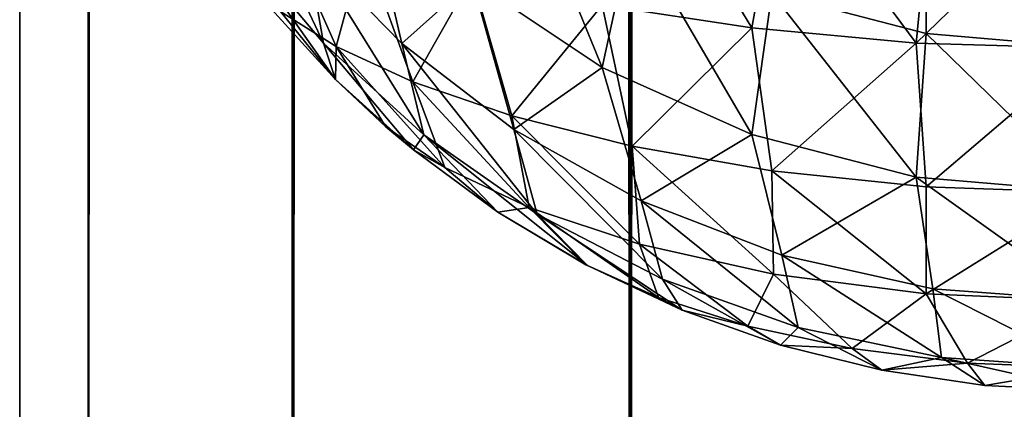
# Model space of a CAD drawing. Extents: x -265 to 265, y 0 to 1307.
# Tile 3 of 256: x -265 to -263.158, y 4.965 to 5.693. Entities that reach past the tile are written whole.
import ezdxf

# ---------------------------------------------------------------- set-up
doc = ezdxf.new("R2010")
doc.units = 0
doc.header["$LTSCALE"] = 65.185185
for name, color, linetype in [('3', 7, 'CONTINUOUS'), ('313', 7, 'CONTINUOUS'), ('323', 7, 'CONTINUOUS'), ('325', 7, 'CONTINUOUS'), ('4', 7, 'CONTINUOUS')]:
    doc.layers.add(name, color=color, linetype=linetype)

msp = doc.modelspace()

# ---------------------------------------------------------------- linework, layer by layer
at = {"layer": '3', "color": 7, "linetype": 'CONTINUOUS'}
for points in [[(-265, 1), (-264.8717, 1, 1.9579), (-265, 1299), (-265, 1)], [(-265, 1299), (-264.8717, 1, 1.9579), (-264.8717, 1299, 1.9579), (-265, 1299)], [(-264.8717, 1, 1.9579), (-264.4889, 1, 3.8823), (-264.8717, 1299, 1.9579), (-264.8717, 1, 1.9579)], [(-264.8717, 1299, 1.9579), (-264.4889, 1, 3.8823), (-264.4889, 1299, 3.8823), (-264.8717, 1299, 1.9579)], [(-264.4889, 1, 3.8823), (-263.8582, 1, 5.7403), (-264.4889, 1299, 3.8823), (-264.4889, 1, 3.8823)], [(-264.4889, 1299, 3.8823), (-263.8582, 1, 5.7403), (-263.8582, 1299, 5.7403), (-264.4889, 1299, 3.8823)], [(-263.8582, 1, 5.7403), (-262.9904, 1, 7.5), (-263.8582, 1299, 5.7403), (-263.8582, 1, 5.7403)], [(-263.8582, 1299, 5.7403), (-262.9904, 1, 7.5), (-262.9904, 1299, 7.5), (-263.8582, 1299, 5.7403)]]:
    msp.add_3dface(points, dxfattribs=at)
at = {"layer": '313', "color": 7, "linetype": 'CONTINUOUS'}
for points in [[(-264.4093, 5.5809, 23.2129), (-264.5417, 5.726, 23.1911), (-264.4093, 5.5809, 16.7871), (-264.4093, 5.5809, 23.2129)], [(-264.4093, 5.5809, 16.7871), (-264.5417, 5.726, 23.1911), (-264.5417, 5.726, 16.8089), (-264.4093, 5.5809, 16.7871)], [(-264.2635, 5.4497, 23.2326), (-264.4093, 5.5809, 23.2129), (-264.2635, 5.4497, 16.7675), (-264.2635, 5.4497, 23.2326)], [(-264.2635, 5.4497, 16.7675), (-264.4093, 5.5809, 23.2129), (-264.3149, 5.493, 16.7739), (-264.2635, 5.4497, 16.7675)], [(-264.3149, 5.493, 16.7739), (-264.4093, 5.5809, 23.2129), (-264.4093, 5.5809, 16.7871), (-264.3149, 5.493, 16.7739)], [(-264.1058, 5.3335, 23.25), (-264.2635, 5.4497, 23.2326), (-264.1058, 5.3335, 16.75), (-264.1058, 5.3335, 23.25)], [(-264.1058, 5.3335, 16.75), (-264.2635, 5.4497, 23.2326), (-264.2635, 5.4497, 16.7675), (-264.1058, 5.3335, 16.75)], [(-263.9377, 5.2334, 23.265), (-264.1058, 5.3335, 23.25), (-263.9377, 5.2334, 16.735), (-263.9377, 5.2334, 23.265)], [(-263.9377, 5.2334, 16.735), (-264.1058, 5.3335, 23.25), (-263.9409, 5.2351, 16.7353), (-263.9377, 5.2334, 16.735)], [(-263.9409, 5.2351, 16.7353), (-264.1058, 5.3335, 23.25), (-264.1058, 5.3335, 16.75), (-263.9409, 5.2351, 16.7353)], [(-263.7608, 5.1504, 23.2774), (-263.9377, 5.2334, 23.265), (-263.7608, 5.1504, 16.7226), (-263.7608, 5.1504, 23.2774)], [(-263.7608, 5.1504, 16.7226), (-263.9377, 5.2334, 23.265), (-263.9377, 5.2334, 16.735), (-263.7608, 5.1504, 16.7226)], [(-263.5768, 5.085, 23.2873), (-263.7608, 5.1504, 23.2774), (-263.5768, 5.085, 16.7127), (-263.5768, 5.085, 23.2873)], [(-263.5768, 5.085, 16.7127), (-263.7608, 5.1504, 23.2774), (-263.7608, 5.1504, 16.7226), (-263.5768, 5.085, 16.7127)], [(-263.3875, 5.0379, 23.2943), (-263.5768, 5.085, 23.2873), (-263.3875, 5.0379, 16.7057), (-263.3875, 5.0379, 23.2943)], [(-263.3875, 5.0379, 16.7057), (-263.5768, 5.085, 23.2873), (-263.5768, 5.085, 16.7127), (-263.3875, 5.0379, 16.7057)], [(-263.1946, 5.0095, 23.2986), (-263.3875, 5.0379, 23.2943), (-263.1946, 5.0095, 16.7014), (-263.1946, 5.0095, 23.2986)], [(-263.1946, 5.0095, 16.7014), (-263.3875, 5.0379, 23.2943), (-263.3875, 5.0379, 16.7057), (-263.1946, 5.0095, 16.7014)], [(-263, 5, 16.7), (-263, 5, 23.3), (-263.1946, 5.0095, 23.2986), (-263, 5, 16.7)], [(-263, 5, 16.7), (-263.1946, 5.0095, 23.2986), (-263.1946, 5.0095, 16.7014), (-263, 5, 16.7)]]:
    msp.add_3dface(points, dxfattribs=at)
at = {"layer": '323', "color": 7, "linetype": 'CONTINUOUS'}
for points in [[(-263.9102, 5.7202, 15.6036), (-263.8373, 6.018, 15.3543), (-263.6306, 5.6775, 15.4782), (-263.9102, 5.7202, 15.6036)], [(-263.8373, 6.018, 15.3543), (-263.5741, 5.9881, 15.2532), (-263.6306, 5.6775, 15.4782), (-263.8373, 6.018, 15.3543)], [(-263.6306, 5.6775, 15.4782), (-263.5741, 5.9881, 15.2532), (-263.323, 5.6493, 15.3987), (-263.6306, 5.6775, 15.4782)], [(-263.5741, 5.9881, 15.2532), (-263.2922, 5.9688, 15.19), (-263.323, 5.6493, 15.3987), (-263.5741, 5.9881, 15.2532)], [(-263.2922, 5.9688, 15.19), (-263, 5.9621, 15.1685), (-263.323, 5.6493, 15.3987), (-263.2922, 5.9688, 15.19)], [(-263, 5.9621, 15.1685), (-263, 5.6395, 15.3714), (-263.323, 5.6493, 15.3987), (-263, 5.9621, 15.1685)], [(-264.5184, 5.8915, 16.1692), (-264.3566, 5.8311, 15.9576), (-264.4082, 5.6427, 16.3936), (-264.5184, 5.8915, 16.1692)], [(-264.5121, 5.7082, 16.602), (-264.5184, 5.8915, 16.1692), (-264.4082, 5.6427, 16.3936), (-264.5121, 5.7082, 16.602)], [(-264.4082, 5.6427, 16.3936), (-264.3566, 5.8311, 15.9576), (-264.2643, 5.5768, 16.1958), (-264.4082, 5.6427, 16.3936)], [(-264.3566, 5.8311, 15.9576), (-264.1535, 5.7728, 15.7664), (-264.2643, 5.5768, 16.1958), (-264.3566, 5.8311, 15.9576)], [(-264.2643, 5.5768, 16.1958), (-264.1535, 5.7728, 15.7664), (-264.0794, 5.5135, 16.0156), (-264.2643, 5.5768, 16.1958)], [(-264.1535, 5.7728, 15.7664), (-263.9102, 5.7202, 15.6036), (-264.0794, 5.5135, 16.0156), (-264.1535, 5.7728, 15.7664)], [(-264.4093, 5.5809, 16.7871), (-264.5417, 5.726, 16.8089), (-264.5121, 5.7082, 16.602), (-264.4093, 5.5809, 16.7871)], [(-264.0794, 5.5135, 16.0156), (-263.9102, 5.7202, 15.6036), (-263.8542, 5.4566, 15.8615), (-264.0794, 5.5135, 16.0156)], [(-263.9102, 5.7202, 15.6036), (-263.6306, 5.6775, 15.4782), (-263.8542, 5.4566, 15.8615), (-263.9102, 5.7202, 15.6036)], [(-264.4093, 5.5809, 16.7871), (-264.5121, 5.7082, 16.602), (-264.4082, 5.6427, 16.3936), (-264.4093, 5.5809, 16.7871)], [(-263.8542, 5.4566, 15.8615), (-263.6306, 5.6775, 15.4782), (-263.5931, 5.4107, 15.7425), (-263.8542, 5.4566, 15.8615)], [(-263.6306, 5.6775, 15.4782), (-263.323, 5.6493, 15.3987), (-263.5931, 5.4107, 15.7425), (-263.6306, 5.6775, 15.4782)], [(-264.3149, 5.493, 16.7739), (-264.4093, 5.5809, 16.7871), (-264.4082, 5.6427, 16.3936), (-264.3149, 5.493, 16.7739)], [(-264.3149, 5.493, 16.7739), (-264.4082, 5.6427, 16.3936), (-264.205, 5.417, 16.5673), (-264.3149, 5.493, 16.7739)], [(-264.4082, 5.6427, 16.3936), (-264.2643, 5.5768, 16.1958), (-264.205, 5.417, 16.5673), (-264.4082, 5.6427, 16.3936)], [(-263.5931, 5.4107, 15.7425), (-263.323, 5.6493, 15.3987), (-263.3041, 5.3807, 15.6669), (-263.5931, 5.4107, 15.7425)], [(-263.323, 5.6493, 15.3987), (-263, 5.6395, 15.3714), (-263.3041, 5.3807, 15.6669), (-263.323, 5.6493, 15.3987)], [(-263, 5.6395, 15.3714), (-263, 5.3702, 15.641), (-263.3041, 5.3807, 15.6669), (-263, 5.6395, 15.3714)], [(-264.2643, 5.5768, 16.1958), (-264.0794, 5.5135, 16.0156), (-264.0467, 5.3421, 16.3759), (-264.2643, 5.5768, 16.1958)], [(-264.205, 5.417, 16.5673), (-264.2643, 5.5768, 16.1958), (-264.0467, 5.3421, 16.3759), (-264.205, 5.417, 16.5673)], [(-264.0794, 5.5135, 16.0156), (-263.8542, 5.4566, 15.8615), (-263.8404, 5.2737, 16.2088), (-264.0794, 5.5135, 16.0156)], [(-264.0467, 5.3421, 16.3759), (-264.0794, 5.5135, 16.0156), (-263.8404, 5.2737, 16.2088), (-264.0467, 5.3421, 16.3759)], [(-264.2635, 5.4497, 16.7675), (-264.3149, 5.493, 16.7739), (-264.205, 5.417, 16.5673), (-264.2635, 5.4497, 16.7675)], [(-263.8542, 5.4566, 15.8615), (-263.5931, 5.4107, 15.7425), (-263.5898, 5.2177, 16.0774), (-263.8542, 5.4566, 15.8615)], [(-263.8404, 5.2737, 16.2088), (-263.8542, 5.4566, 15.8615), (-263.5898, 5.2177, 16.0774), (-263.8404, 5.2737, 16.2088)], [(-264.1058, 5.3335, 16.75), (-264.2635, 5.4497, 16.7675), (-264.205, 5.417, 16.5673), (-264.1058, 5.3335, 16.75)], [(-264.1058, 5.3335, 16.75), (-264.205, 5.417, 16.5673), (-264.0467, 5.3421, 16.3759), (-264.1058, 5.3335, 16.75)], [(-263.5931, 5.4107, 15.7425), (-263.3041, 5.3807, 15.6669), (-263.3046, 5.1807, 15.993), (-263.5931, 5.4107, 15.7425)], [(-263.5898, 5.2177, 16.0774), (-263.5931, 5.4107, 15.7425), (-263.3046, 5.1807, 15.993), (-263.5898, 5.2177, 16.0774)], [(-263.3041, 5.3807, 15.6669), (-263, 5.3702, 15.641), (-263.3046, 5.1807, 15.993), (-263.3041, 5.3807, 15.6669)], [(-263, 5.3702, 15.641), (-263, 5.1677, 15.9638), (-263.3046, 5.1807, 15.993), (-263, 5.3702, 15.641)], [(-263.9409, 5.2351, 16.7353), (-264.1058, 5.3335, 16.75), (-264.0467, 5.3421, 16.3759), (-263.9409, 5.2351, 16.7353)], [(-263.9409, 5.2351, 16.7353), (-264.0467, 5.3421, 16.3759), (-263.8052, 5.1741, 16.6009), (-263.9409, 5.2351, 16.7353)], [(-264.0467, 5.3421, 16.3759), (-263.8404, 5.2737, 16.2088), (-263.8052, 5.1741, 16.6009), (-264.0467, 5.3421, 16.3759)], [(-263.8404, 5.2737, 16.2088), (-263.5898, 5.2177, 16.0774), (-263.6378, 5.1206, 16.4864), (-263.8404, 5.2737, 16.2088)], [(-263.8052, 5.1741, 16.6009), (-263.8404, 5.2737, 16.2088), (-263.6378, 5.1206, 16.4864), (-263.8052, 5.1741, 16.6009)], [(-263.9377, 5.2334, 16.735), (-263.9409, 5.2351, 16.7353), (-263.8052, 5.1741, 16.6009), (-263.9377, 5.2334, 16.735)], [(-263.7608, 5.1504, 16.7226), (-263.9377, 5.2334, 16.735), (-263.8052, 5.1741, 16.6009), (-263.7608, 5.1504, 16.7226)], [(-263.6378, 5.1206, 16.4864), (-263.5898, 5.2177, 16.0774), (-263.4428, 5.0786, 16.3983), (-263.6378, 5.1206, 16.4864)], [(-263.5898, 5.2177, 16.0774), (-263.3046, 5.1807, 15.993), (-263.4428, 5.0786, 16.3983), (-263.5898, 5.2177, 16.0774)], [(-263.4428, 5.0786, 16.3983), (-263.3046, 5.1807, 15.993), (-263.227, 5.0515, 16.3426), (-263.4428, 5.0786, 16.3983)], [(-263.3046, 5.1807, 15.993), (-263, 5.1677, 15.9638), (-263.227, 5.0515, 16.3426), (-263.3046, 5.1807, 15.993)], [(-263.7608, 5.1504, 16.7226), (-263.8052, 5.1741, 16.6009), (-263.6378, 5.1206, 16.4864), (-263.7608, 5.1504, 16.7226)], [(-263, 5.1677, 15.9638), (-263, 5.0422, 16.3236), (-263.227, 5.0515, 16.3426), (-263, 5.1677, 15.9638)], [(-263.5768, 5.085, 16.7127), (-263.7608, 5.1504, 16.7226), (-263.6378, 5.1206, 16.4864), (-263.5768, 5.085, 16.7127)], [(-263.5768, 5.085, 16.7127), (-263.6378, 5.1206, 16.4864), (-263.4428, 5.0786, 16.3983), (-263.5768, 5.085, 16.7127)], [(-263.3875, 5.0379, 16.7057), (-263.5768, 5.085, 16.7127), (-263.4428, 5.0786, 16.3983), (-263.3875, 5.0379, 16.7057)], [(-263.3875, 5.0379, 16.7057), (-263.4428, 5.0786, 16.3983), (-263.227, 5.0515, 16.3426), (-263.3875, 5.0379, 16.7057)], [(-263.1946, 5.0095, 16.7014), (-263.3875, 5.0379, 16.7057), (-263.227, 5.0515, 16.3426), (-263.1946, 5.0095, 16.7014)], [(-263, 5.0422, 16.3236), (-263.1946, 5.0095, 16.7014), (-263.227, 5.0515, 16.3426), (-263, 5.0422, 16.3236)], [(-263, 5.0422, 16.3236), (-263, 5, 16.7), (-263.1946, 5.0095, 16.7014), (-263, 5.0422, 16.3236)]]:
    msp.add_3dface(points, dxfattribs=at)
at = {"layer": '325', "color": 7, "linetype": 'CONTINUOUS'}
for points in [[(-264.592, 5.8394, 23.5079), (-264.4315, 5.6491, 23.5446), (-264.6114, 6.0293, 23.8094), (-264.592, 5.8394, 23.5079)], [(-264.6114, 6.0293, 23.8094), (-264.4315, 5.6491, 23.5446), (-264.4638, 5.8308, 23.8561), (-264.6114, 6.0293, 23.8094)], [(-264.1535, 5.7664, 24.2272), (-263.9102, 5.6036, 24.2798), (-264.0794, 6.0156, 24.4865), (-264.1535, 5.7664, 24.2272)], [(-264.0794, 6.0156, 24.4865), (-263.9102, 5.6036, 24.2798), (-263.8542, 5.8615, 24.5434), (-264.0794, 6.0156, 24.4865)], [(-263.5931, 5.7425, 24.5893), (-263.3041, 5.6669, 24.6193), (-263.3046, 5.993, 24.8193), (-263.5931, 5.7425, 24.5893)], [(-263, 5.641, 24.6298), (-263, 5.9638, 24.8323), (-263.3046, 5.993, 24.8193), (-263, 5.641, 24.6298)], [(-263.3041, 5.6669, 24.6193), (-263, 5.641, 24.6298), (-263.3046, 5.993, 24.8193), (-263.3041, 5.6669, 24.6193)], [(-264.4638, 5.8308, 23.8561), (-264.285, 5.6486, 23.9016), (-264.3566, 5.9576, 24.1689), (-264.4638, 5.8308, 23.8561)], [(-264.3566, 5.9576, 24.1689), (-264.285, 5.6486, 23.9016), (-264.1535, 5.7664, 24.2272), (-264.3566, 5.9576, 24.1689)], [(-263.9102, 5.6036, 24.2798), (-263.6306, 5.4782, 24.3225), (-263.8542, 5.8615, 24.5434), (-263.9102, 5.6036, 24.2798)], [(-263.8542, 5.8615, 24.5434), (-263.6306, 5.4782, 24.3225), (-263.5931, 5.7425, 24.5893), (-263.8542, 5.8615, 24.5434)], [(-264.5417, 5.726, 23.1911), (-264.4093, 5.5809, 23.2129), (-264.592, 5.8394, 23.5079), (-264.5417, 5.726, 23.1911)], [(-264.592, 5.8394, 23.5079), (-264.4093, 5.5809, 23.2129), (-264.4315, 5.6491, 23.5446), (-264.592, 5.8394, 23.5079)], [(-264.4315, 5.6491, 23.5446), (-264.2443, 5.4779, 23.5794), (-264.4638, 5.8308, 23.8561), (-264.4315, 5.6491, 23.5446)], [(-264.4638, 5.8308, 23.8561), (-264.2443, 5.4779, 23.5794), (-264.285, 5.6486, 23.9016), (-264.4638, 5.8308, 23.8561)], [(-264.285, 5.6486, 23.9016), (-264.0756, 5.488, 23.9443), (-264.1535, 5.7664, 24.2272), (-264.285, 5.6486, 23.9016)], [(-264.1535, 5.7664, 24.2272), (-264.0756, 5.488, 23.9443), (-263.9102, 5.6036, 24.2798), (-264.1535, 5.7664, 24.2272)], [(-263.6306, 5.4782, 24.3225), (-263.323, 5.3987, 24.3507), (-263.5931, 5.7425, 24.5893), (-263.6306, 5.4782, 24.3225)], [(-263.5931, 5.7425, 24.5893), (-263.323, 5.3987, 24.3507), (-263.3041, 5.6669, 24.6193), (-263.5931, 5.7425, 24.5893)], [(-263.323, 5.3987, 24.3507), (-263, 5.3714, 24.3605), (-263.3041, 5.6669, 24.6193), (-263.323, 5.3987, 24.3507)], [(-263, 5.3714, 24.3605), (-263, 5.641, 24.6298), (-263.3041, 5.6669, 24.6193), (-263, 5.3714, 24.3605)], [(-264.4093, 5.5809, 23.2129), (-264.2635, 5.4497, 23.2326), (-264.4315, 5.6491, 23.5446), (-264.4093, 5.5809, 23.2129)], [(-264.4315, 5.6491, 23.5446), (-264.2635, 5.4497, 23.2326), (-264.2443, 5.4779, 23.5794), (-264.4315, 5.6491, 23.5446)], [(-264.2443, 5.4779, 23.5794), (-264.0322, 5.3295, 23.6112), (-264.285, 5.6486, 23.9016), (-264.2443, 5.4779, 23.5794)], [(-264.285, 5.6486, 23.9016), (-264.0322, 5.3295, 23.6112), (-264.0756, 5.488, 23.9443), (-264.285, 5.6486, 23.9016)], [(-264.0756, 5.488, 23.9443), (-263.8373, 5.3543, 23.982), (-263.9102, 5.6036, 24.2798), (-264.0756, 5.488, 23.9443)], [(-263.9102, 5.6036, 24.2798), (-263.8373, 5.3543, 23.982), (-263.6306, 5.4782, 24.3225), (-263.9102, 5.6036, 24.2798)], [(-264.2635, 5.4497, 23.2326), (-264.1058, 5.3335, 23.25), (-264.2443, 5.4779, 23.5794), (-264.2635, 5.4497, 23.2326)], [(-264.1058, 5.3335, 23.25), (-263.9377, 5.2334, 23.265), (-264.2443, 5.4779, 23.5794), (-264.1058, 5.3335, 23.25)], [(-264.2443, 5.4779, 23.5794), (-263.9377, 5.2334, 23.265), (-264.0322, 5.3295, 23.6112), (-264.2443, 5.4779, 23.5794)], [(-264.0322, 5.3295, 23.6112), (-263.7974, 5.2081, 23.6385), (-264.0756, 5.488, 23.9443), (-264.0322, 5.3295, 23.6112)], [(-264.0756, 5.488, 23.9443), (-263.7974, 5.2081, 23.6385), (-263.8373, 5.3543, 23.982), (-264.0756, 5.488, 23.9443)], [(-263.8373, 5.3543, 23.982), (-263.5741, 5.2532, 24.0119), (-263.6306, 5.4782, 24.3225), (-263.8373, 5.3543, 23.982)], [(-263.6306, 5.4782, 24.3225), (-263.5741, 5.2532, 24.0119), (-263.323, 5.3987, 24.3507), (-263.6306, 5.4782, 24.3225)], [(-263.5741, 5.2532, 24.0119), (-263.2922, 5.19, 24.0312), (-263.323, 5.3987, 24.3507), (-263.5741, 5.2532, 24.0119)], [(-263, 5.1685, 24.0379), (-263, 5.3714, 24.3605), (-263.323, 5.3987, 24.3507), (-263, 5.1685, 24.0379)], [(-263.2922, 5.19, 24.0312), (-263, 5.1685, 24.0379), (-263.323, 5.3987, 24.3507), (-263.2922, 5.19, 24.0312)], [(-263.7974, 5.2081, 23.6385), (-263.5435, 5.1176, 23.6599), (-263.8373, 5.3543, 23.982), (-263.7974, 5.2081, 23.6385)], [(-263.8373, 5.3543, 23.982), (-263.5435, 5.1176, 23.6599), (-263.5741, 5.2532, 24.0119), (-263.8373, 5.3543, 23.982)], [(-263.9377, 5.2334, 23.265), (-263.7608, 5.1504, 23.2774), (-264.0322, 5.3295, 23.6112), (-263.9377, 5.2334, 23.265)], [(-264.0322, 5.3295, 23.6112), (-263.7608, 5.1504, 23.2774), (-263.7974, 5.2081, 23.6385), (-264.0322, 5.3295, 23.6112)], [(-263.5435, 5.1176, 23.6599), (-263.2755, 5.0616, 23.6736), (-263.5741, 5.2532, 24.0119), (-263.5435, 5.1176, 23.6599)], [(-263.5741, 5.2532, 24.0119), (-263.2755, 5.0616, 23.6736), (-263.2922, 5.19, 24.0312), (-263.5741, 5.2532, 24.0119)], [(-263.7608, 5.1504, 23.2774), (-263.5768, 5.085, 23.2873), (-263.7974, 5.2081, 23.6385), (-263.7608, 5.1504, 23.2774)], [(-263.7974, 5.2081, 23.6385), (-263.5768, 5.085, 23.2873), (-263.5435, 5.1176, 23.6599), (-263.7974, 5.2081, 23.6385)], [(-263, 5.0426, 23.6783), (-263, 5.1685, 24.0379), (-263.2922, 5.19, 24.0312), (-263, 5.0426, 23.6783)], [(-263.2755, 5.0616, 23.6736), (-263, 5.0426, 23.6783), (-263.2922, 5.19, 24.0312), (-263.2755, 5.0616, 23.6736)], [(-263.5768, 5.085, 23.2873), (-263.3875, 5.0379, 23.2943), (-263.5435, 5.1176, 23.6599), (-263.5768, 5.085, 23.2873)], [(-263.5435, 5.1176, 23.6599), (-263.3875, 5.0379, 23.2943), (-263.2755, 5.0616, 23.6736), (-263.5435, 5.1176, 23.6599)], [(-263.3875, 5.0379, 23.2943), (-263.1946, 5.0095, 23.2986), (-263.2755, 5.0616, 23.6736), (-263.3875, 5.0379, 23.2943)], [(-263, 5, 23.3), (-263, 5.0426, 23.6783), (-263.2755, 5.0616, 23.6736), (-263, 5, 23.3)], [(-263.1946, 5.0095, 23.2986), (-263, 5, 23.3), (-263.2755, 5.0616, 23.6736), (-263.1946, 5.0095, 23.2986)]]:
    msp.add_3dface(points, dxfattribs=at)
at = {"layer": '4', "color": 7, "linetype": 'CONTINUOUS'}
for points in [[(-265, 1), (-265, 1299), (-264.8717, 1299, -1.9579), (-265, 1)], [(-264.8717, 1, -1.9579), (-265, 1), (-264.8717, 1299, -1.9579), (-264.8717, 1, -1.9579)], [(-264.4889, 1, -3.8823), (-264.8717, 1, -1.9579), (-264.4889, 1299, -3.8823), (-264.4889, 1, -3.8823)], [(-264.4889, 1299, -3.8823), (-264.8717, 1, -1.9579), (-264.8717, 1299, -1.9579), (-264.4889, 1299, -3.8823)], [(-263.8582, 1, -5.7403), (-264.4889, 1, -3.8823), (-263.8582, 1299, -5.7403), (-263.8582, 1, -5.7403)], [(-263.8582, 1299, -5.7403), (-264.4889, 1, -3.8823), (-264.4889, 1299, -3.8823), (-263.8582, 1299, -5.7403)], [(-262.9904, 1, -7.5), (-263.8582, 1, -5.7403), (-262.9904, 1299, -7.5), (-262.9904, 1, -7.5)], [(-262.9904, 1299, -7.5), (-263.8582, 1, -5.7403), (-263.8582, 1299, -5.7403), (-262.9904, 1299, -7.5)]]:
    msp.add_3dface(points, dxfattribs=at)

doc.saveas('drawing.dxf')
